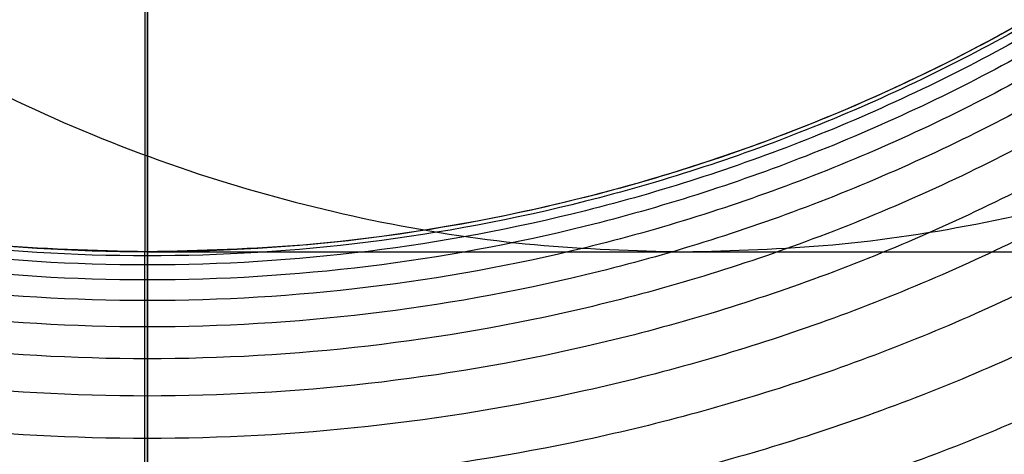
# Model space of a CAD drawing. Header units: millimetres. Extents: x -2489 to -2089, y -61 to 330.
# Tile 60 of 256: x -2478.99 to -2477.886, y 270.656 to 271.143. Entities that reach past the tile are written whole.
import ezdxf

# ---------------------------------------------------------------- set-up
doc = ezdxf.new("R2010")
doc.units = ezdxf.units.MM
doc.layers.get('0').update_dxf_attribs({"true_color": 0x000000})
doc.layers.add('Default', color=7, linetype='Continuous', true_color=0x000000)

msp = doc.modelspace()

# ---------------------------------------------------------------- linework, layer by layer
at = {"color": 164, "true_color": 0x1c1cb1}
msp.add_rational_spline([(-2478.847155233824, 20.89021109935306, 7.009725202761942), (-2478.847155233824, 9.243258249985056, 7.00972381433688), (-2478.847155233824, -2.403694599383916, 7.009722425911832), (-2478.847155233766, -2.455764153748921, 7.011043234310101), (-2478.847155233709, -2.507833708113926, 7.012364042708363), (-2478.847155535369, -2.559231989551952, 7.016278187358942), (-2478.84715583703, -2.610630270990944, 7.020192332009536), (-2478.847155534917, -2.661280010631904, 7.026639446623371), (-2478.847155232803, -2.711929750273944, 7.033086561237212), (-2478.847155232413, -2.761777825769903, 7.042001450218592), (-2478.847155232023, -2.811625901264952, 7.050916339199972), (-2478.84715553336, -2.860604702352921, 7.062236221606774), (-2478.847155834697, -2.909583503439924, 7.073556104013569), (-2478.847155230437, -2.957615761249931, 7.087210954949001), (-2478.847154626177, -3.005648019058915, 7.100865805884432), (-2478.847155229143, -3.052690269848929, 7.116802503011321), (-2478.84715583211, -3.099732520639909, 7.132739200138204), (-2478.847155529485, -3.145721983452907, 7.150890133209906), (-2478.84715522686, -3.191711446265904, 7.169041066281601), (-2478.847154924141, -3.236556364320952, 7.189338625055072), (-2478.847154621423, -3.281401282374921, 7.209636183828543), (-2478.847154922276, -3.325072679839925, 7.232017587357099), (-2478.847155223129, -3.36874407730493, 7.254398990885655), (-2478.847154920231, -3.4111550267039, 7.278801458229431), (-2478.847154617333, -3.453565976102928, 7.303203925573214), (-2478.847154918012, -3.494663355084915, 7.329562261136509), (-2478.847155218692, -3.535760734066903, 7.355920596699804), (-2478.847155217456, -3.5754721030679, 7.38417201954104), (-2478.847155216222, -3.615183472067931, 7.412423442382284), (-2478.847155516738, -3.653450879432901, 7.442505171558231), (-2478.847155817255, -3.691718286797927, 7.472586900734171), (-2478.847155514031, -3.728478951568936, 7.504433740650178), (-2478.847155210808, -3.765239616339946, 7.536280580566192), (-2478.847155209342, -3.800421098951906, 7.569824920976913), (-2478.847155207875, -3.835602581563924, 7.603369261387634), (-2478.847154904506, -3.869146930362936, 7.638555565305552), (-2478.847154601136, -3.902691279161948, 7.67374186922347), (-2478.847154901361, -3.934535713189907, 7.710495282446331), (-2478.847155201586, -3.966380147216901, 7.747248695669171), (-2478.847155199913, -3.996461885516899, 7.785518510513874), (-2478.84715519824, -4.026543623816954, 7.823788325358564), (-2478.847155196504, -4.054790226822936, 7.863502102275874), (-2478.847155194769, -4.083036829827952, 7.903215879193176), (-2478.847155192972, -4.109404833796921, 7.944308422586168), (-2478.847155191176, -4.135772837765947, 7.985400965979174), (-2478.847155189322, -4.160170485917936, 8.027814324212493), (-2478.847155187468, -4.184568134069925, 8.070227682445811), (-2478.84715518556, -4.206951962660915, 8.113891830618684), (-2478.847155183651, -4.229335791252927, 8.15755597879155), (-2478.84715518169, -4.249633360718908, 8.20241055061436), (-2478.847155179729, -4.269930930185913, 8.247265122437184), (-2478.84715517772, -4.288074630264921, 8.293244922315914), (-2478.84715517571, -4.306218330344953, 8.339224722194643), (-2478.847155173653, -4.322159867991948, 8.386269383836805), (-2478.847155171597, -4.33810140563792, 8.433314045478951), (-2478.847155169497, -4.351758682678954, 8.48135354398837), (-2478.847155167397, -4.365415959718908, 8.529393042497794), (-2478.847155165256, -4.37673102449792, 8.578367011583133), (-2478.847155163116, -4.388046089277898, 8.627340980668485), (-2478.847155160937, -4.396965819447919, 8.67718905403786), (-2478.847155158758, -4.40588554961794, 8.727037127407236), (-2478.847155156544, -4.412332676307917, 8.77768928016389), (-2478.84715515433, -4.418779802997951, 8.828341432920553), (-2478.847155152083, -4.422696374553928, 8.879734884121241), (-2478.847155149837, -4.426612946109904, 8.931128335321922), (-2478.84715514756, -4.427931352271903, 8.983202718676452), (-2478.847155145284, -4.429249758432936, 9.035277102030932), (-2478.847154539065, -4.429251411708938, 22.90396326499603), (-2478.847153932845, -4.429253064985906, 36.77264942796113), (-2478.847154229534, -4.425495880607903, 36.89030092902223), (-2478.847154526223, -4.421738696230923, 37.00795243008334), (-2478.847154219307, -4.410573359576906, 37.12428070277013), (-2478.84715391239, -4.399408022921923, 37.24060897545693), (-2478.847153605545, -4.381008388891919, 37.35530735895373), (-2478.8471532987, -4.362608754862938, 37.47000574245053), (-2478.847153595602, -4.337134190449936, 37.58277723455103), (-2478.847153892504, -4.311659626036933, 37.69554872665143), (-2478.847153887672, -4.279283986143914, 37.80608908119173), (-2478.84715388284, -4.24690834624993, 37.91662943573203), (-2478.847153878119, -4.207786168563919, 38.02463923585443), (-2478.847153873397, -4.168663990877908, 38.13264903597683), (-2478.847154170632, -4.122969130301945, 38.23782162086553), (-2478.847154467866, -4.077274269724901, 38.34299420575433), (-2478.847154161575, -4.025161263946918, 38.44503378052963), (-2478.847153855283, -3.973048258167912, 38.54707335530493), (-2478.847153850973, -3.914705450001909, 38.64567929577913), (-2478.847153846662, -3.856362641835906, 38.74428523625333), (-2478.847153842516, -3.791934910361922, 38.83914967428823), (-2478.847153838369, -3.727507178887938, 38.93401411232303), (-2478.847153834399, -3.657178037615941, 39.02484004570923), (-2478.847153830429, -3.586848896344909, 39.11566597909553), (-2478.847153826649, -3.510768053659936, 39.20215157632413), (-2478.847153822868, -3.434687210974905, 39.28863717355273), (-2478.847153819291, -3.353033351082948, 39.37047939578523), (-2478.847153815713, -3.271379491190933, 39.45232161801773), (-2478.847153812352, -3.184307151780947, 39.52921984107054), (-2478.847153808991, -3.097234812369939, 39.60611806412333), (-2478.847153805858, -3.004913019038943, 39.67777045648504), (-2478.847153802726, -2.912591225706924, 39.74942284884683), (-2478.847153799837, -2.815193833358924, 39.81552757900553), (-2478.847153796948, -2.717796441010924, 39.88163230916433), (-2478.847150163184, 134.2269080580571, 123.0124534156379), (-2478.847146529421, 271.1716125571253, 206.1432745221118), (-2478.847146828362, 271.2690099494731, 206.2093828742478), (-2478.847147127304, 271.3664073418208, 206.2754912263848), (-2478.847146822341, 271.4587243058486, 206.3471387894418), (-2478.847146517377, 271.5510412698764, 206.4187863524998), (-2478.847146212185, 271.6381184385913, 206.4956833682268), (-2478.847145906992, 271.7251956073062, 206.5725803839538), (-2478.847146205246, 271.8068446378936, 206.6544274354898), (-2478.8471465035, 271.8884936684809, 206.7362744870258), (-2478.84714649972, 271.96457934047, 206.8227576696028), (-2478.847146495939, 272.0406650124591, 206.9092408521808), (-2478.847146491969, 272.1109989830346, 207.0000655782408), (-2478.847146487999, 272.18133295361, 207.0908903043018), (-2478.847146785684, 272.2457558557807, 207.1857523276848), (-2478.847147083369, 272.3101787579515, 207.2806143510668), (-2478.847146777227, 272.3685263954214, 207.3792190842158), (-2478.847146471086, 272.4268740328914, 207.4778238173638), (-2478.847146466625, 272.4789773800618, 207.5798670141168), (-2478.847146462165, 272.5310807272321, 207.6819102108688), (-2478.847146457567, 272.576770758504, 207.7870876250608), (-2478.84714645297, 272.622460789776, 207.8922650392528), (-2478.847146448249, 272.6615877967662, 208.0002724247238), (-2478.847146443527, 272.7007148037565, 208.1082798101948), (-2478.847146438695, 272.7330952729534, 208.2188225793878), (-2478.847146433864, 272.7654757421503, 208.3293653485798), (-2478.847146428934, 272.7909454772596, 208.4421344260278), (-2478.847146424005, 272.8164152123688, 208.5549035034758), (-2478.847146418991, 272.8348148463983, 208.6696043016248), (-2478.847146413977, 272.8532144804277, 208.7843050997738), (-2478.847146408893, 272.8643798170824, 208.9006333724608), (-2478.847146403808, 272.875545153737, 209.0169616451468), (-2478.847146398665, 272.8793023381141, 209.1346131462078), (-2478.847146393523, 272.8830595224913, 209.2522646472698), (-2478.84714578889, 272.8830578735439, 223.0846366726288), (-2478.847145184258, 272.8830562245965, 236.9170086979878), (-2478.847145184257, 272.8830562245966, 245.4840198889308), (-2470.280133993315, 272.8830562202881, 245.4840198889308), (-2461.713122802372, 272.8830562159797, 245.4840198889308), (-2461.713122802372, 272.8830562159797, 236.9170086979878)], [1, 1, 1, 1, 1, 1, 1, 1, 1, 1, 1, 1, 1, 1, 1, 1, 1, 1, 1, 1, 1, 1, 1, 1, 1, 1, 1, 1, 1, 1, 1, 1, 1, 1, 1, 1, 1, 1, 1, 1, 1, 1, 1, 1, 1, 1, 1, 1, 1, 1, 1, 1, 1, 1, 1, 1, 1, 1, 1, 1, 1, 1, 1, 1, 1, 1, 1, 1, 1, 1, 1, 1, 1, 1, 1, 1, 1, 1, 1, 1, 1, 1, 1, 1, 1, 1, 1, 1, 1, 1, 1, 1, 1, 1, 1, 1, 1, 1, 1, 1, 1, 1, 1, 1, 1, 1, 1, 1, 1, 1, 1, 1, 1, 1, 1, 1, 1, 1, 1, 1, 1, 1, 1, 1, 1, 1, 1, 1, 1, 1, 1, 1, 1, 1, 1, 1, 1, 0.707106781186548, 1, 0.707106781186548, 1], degree=2, knots=[0, 0, 0, 1, 1, 2, 2, 3, 3, 4, 4, 5, 5, 6, 6, 7, 7, 8, 8, 9, 9, 10, 10, 11, 11, 12, 12, 13, 13, 14, 14, 15, 15, 16, 16, 17, 17, 18, 18, 19, 19, 20, 20, 21, 21, 22, 22, 23, 23, 24, 24, 25, 25, 26, 26, 27, 27, 28, 28, 29, 29, 30, 30, 31, 31, 32, 32, 33, 33, 34, 34, 35, 35, 36, 36, 37, 37, 38, 38, 39, 39, 40, 40, 41, 41, 42, 42, 43, 43, 44, 44, 45, 45, 46, 46, 47, 47, 48, 48, 49, 49, 50, 50, 51, 51, 52, 52, 53, 53, 54, 54, 55, 55, 56, 56, 57, 57, 58, 58, 59, 59, 60, 60, 61, 61, 62, 62, 63, 63, 64, 64, 65, 65, 66, 66, 67, 67, 68, 68, 81.4570297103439, 81.4570297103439, 94.9140594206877, 94.9140594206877, 94.9140594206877], dxfattribs=at)
at = {"layer": 'Default'}
for points, weights, knots in [([(-2478.847144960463, 270.8830562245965, 236.9170084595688), (-2480.847144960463, 270.8830560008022, 236.9170085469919), (-2480.847145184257, 272.883056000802, 236.9170087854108), (-2480.847145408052, 274.8830560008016, 236.9170090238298), (-2478.847145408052, 274.8830562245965, 236.9170089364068)], [1, 0.7071067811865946, 1, 0.7071067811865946, 1], [0, 0, 0, 3.999999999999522, 3.999999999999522, 7.999999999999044, 7.999999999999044, 7.999999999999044]), ([(-2478.245923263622, 274.8830562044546, 240.0706122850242), (-2480.105242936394, 274.8827745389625, 240.8067047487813), (-2480.105242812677, 272.8830560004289, 240.8067044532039), (-2480.105242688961, 270.8833375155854, 240.8067041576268), (-2478.245923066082, 270.8830562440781, 240.0706117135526)], [0.9999417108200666, 0.7071359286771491, 0.9999999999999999, 0.7071359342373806, 0.999941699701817], [6.283497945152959, 6.283497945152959, 6.283497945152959, 9.42477796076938, 9.42477796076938, 12.56605791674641, 12.56605791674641, 12.56605791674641]), ([(-2478.847145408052, 274.8830562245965, 236.9170089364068), (-2476.847145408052, 274.8830564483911, 236.9170088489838), (-2476.847145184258, 272.8830564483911, 236.9170086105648), (-2476.847144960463, 270.8830564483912, 236.9170083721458), (-2478.847144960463, 270.8830562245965, 236.9170084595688)], [1, 0.7071067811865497, 1, 0.7071067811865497, 1], [0, 0, 0, 4.000000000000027, 4.000000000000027, 8.000000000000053, 8.000000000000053, 8.000000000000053]), ([(-2478.245923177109, 270.8830562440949, 240.070611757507), (-2476.386079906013, 270.8827747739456, 239.3343120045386), (-2476.386080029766, 272.8830564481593, 239.3343123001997), (-2476.386080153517, 274.8833380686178, 239.3343125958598), (-2478.245923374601, 274.8830562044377, 240.0706123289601)], [1.000058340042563, 0.707077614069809, 1, 0.7070776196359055, 1.000058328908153], [-0.0003128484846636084, -0.0003128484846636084, -0.0003128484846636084, 3.14159265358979, 3.14159265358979, 6.283498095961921, 6.283498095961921, 6.283498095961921])]:
    msp.add_rational_spline(points, weights, degree=2, knots=knots, dxfattribs=at)
for points, knots in [([(-2478.847146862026, 272.2528236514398, 204.4599568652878), (-2478.847146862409, 272.2383622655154, 204.4511782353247), (-2478.847146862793, 272.2239008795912, 204.4423996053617), (-2478.847146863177, 272.2094394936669, 204.4336209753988), (-2478.847149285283, 180.9281580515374, 149.0222934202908), (-2478.84715170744, 89.64494860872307, 93.60979549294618), (-2478.847154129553, -1.636607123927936, 38.19830143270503)], [0, 0, 0, 0, 0.05075198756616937, 0.05075198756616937, 0.05075198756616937, 320.4034306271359, 320.4034306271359, 320.4034306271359, 320.4034306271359]), ([(-2478.847146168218, 270.8830595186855, 209.2841912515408), (-2479.012510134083, 270.883004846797, 209.2841921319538), (-2479.26458919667, 270.9145177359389, 209.2836890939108), (-2479.589916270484, 271.0198496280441, 209.2820076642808), (-2479.831110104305, 271.1348724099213, 209.2801715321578), (-2480.058744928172, 271.2839805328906, 209.2777912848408), (-2480.265820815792, 271.4643904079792, 209.2749113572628), (-2480.446229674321, 271.6714666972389, 209.2716057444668), (-2480.595336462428, 271.8991011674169, 209.2679719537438), (-2480.710357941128, 272.1402939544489, 209.2641217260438), (-2480.815689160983, 272.4656210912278, 209.2589284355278), (-2480.847200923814, 272.7176966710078, 209.2549044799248), (-2480.847146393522, 272.8830592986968, 209.2522647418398)], [0, 0, 0, 0, 0.497576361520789, 0.758560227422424, 1.026668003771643, 1.299743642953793, 1.575374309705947, 1.851009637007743, 2.124098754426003, 2.392227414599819, 2.653237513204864, 3.150873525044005, 3.150873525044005, 3.150873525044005, 3.150873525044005]), ([(-2476.847146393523, 272.883059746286, 209.2522645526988), (-2476.847091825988, 272.7176971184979, 209.2549042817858), (-2476.878603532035, 272.4656215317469, 209.2589282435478), (-2476.983934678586, 272.1402943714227, 209.2641215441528), (-2477.098956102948, 271.8991015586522, 209.2679717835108), (-2477.24806283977, 271.6714670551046, 209.2716055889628), (-2477.428471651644, 271.4643907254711, 209.2749112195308), (-2477.635547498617, 271.2839808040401, 209.2777911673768), (-2477.863182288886, 271.1348726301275, 209.2801714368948), (-2478.104376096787, 271.0198497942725, 209.2820075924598), (-2478.429703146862, 270.9145178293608, 209.2836890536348), (-2478.681782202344, 270.8830048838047, 209.2841921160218), (-2478.847146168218, 270.8830595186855, 209.2841912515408)], [0, 0, 0, 0, 0.4976360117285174, 0.7586461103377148, 1.026774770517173, 1.29986388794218, 1.575499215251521, 1.851129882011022, 2.124205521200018, 2.39231329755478, 2.653297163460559, 3.150873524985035, 3.150873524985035, 3.150873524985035, 3.150873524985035]), ([(-2478.847146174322, 270.87860016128, 209.1445520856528), (-2479.012512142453, 270.8785454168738, 209.1445555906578), (-2479.264596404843, 270.9100119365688, 209.1425451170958), (-2479.589923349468, 271.0151840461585, 209.1358253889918), (-2479.831118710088, 271.1300331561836, 209.1284873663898), (-2480.058754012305, 271.2789155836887, 209.1189748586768), (-2480.265829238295, 271.4590514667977, 209.1074654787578), (-2480.446236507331, 271.665812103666, 209.0942549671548), (-2480.595341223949, 271.8930983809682, 209.0797330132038), (-2480.710360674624, 272.1339212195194, 209.0643461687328), (-2480.815690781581, 272.4587515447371, 209.0435918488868), (-2480.847200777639, 272.710436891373, 209.0275109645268), (-2480.847146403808, 272.8755449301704, 209.0169617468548)], [0, 0, 0, 0, 0.4975819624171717, 0.7585763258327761, 1.026703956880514, 1.299811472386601, 1.575487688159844, 1.851182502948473, 2.124343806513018, 2.392554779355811, 2.653653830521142, 3.151473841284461, 3.151473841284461, 3.151473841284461, 3.151473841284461]), ([(-2476.847146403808, 272.8755453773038, 209.0169615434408), (-2476.847091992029, 272.7104373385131, 209.0275107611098), (-2476.878601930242, 272.4587519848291, 209.0435916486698), (-2476.983931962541, 272.1339216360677, 209.0643459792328), (-2477.098951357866, 271.8930987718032, 209.0797328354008), (-2477.248056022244, 271.6658124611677, 209.0942548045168), (-2477.428463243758, 271.459051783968, 209.1074653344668), (-2477.635538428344, 271.2789158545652, 209.1189747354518), (-2477.863173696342, 271.1300333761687, 209.1284872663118), (-2478.104369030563, 271.0151842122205, 209.1358253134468), (-2478.429695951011, 270.9100120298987, 209.1425450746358), (-2478.681780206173, 270.8785454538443, 209.1445555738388), (-2478.847146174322, 270.87860016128, 209.1445520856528)], [0, 0, 0, 0, 0.4978200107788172, 0.7589190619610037, 1.027130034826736, 1.300291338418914, 1.57598615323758, 1.85166236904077, 2.124769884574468, 2.39289751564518, 2.653891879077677, 3.151473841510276, 3.151473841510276, 3.151473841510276, 3.151473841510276]), ([(-2478.847146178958, 270.868420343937, 209.0384916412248), (-2479.012512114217, 270.8683659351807, 209.0384986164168), (-2479.264596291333, 270.899640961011, 209.0344933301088), (-2479.589923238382, 271.0041731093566, 209.0211062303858), (-2479.831118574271, 271.1183233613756, 209.0064873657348), (-2480.058753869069, 271.2662998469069, 208.9875364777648), (-2480.265829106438, 271.4453396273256, 208.9646074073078), (-2480.446236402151, 271.650842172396, 208.9382893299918), (-2480.595341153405, 271.8767454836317, 208.9093585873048), (-2480.710360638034, 272.1161030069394, 208.8787048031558), (-2480.815690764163, 272.4389568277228, 208.8373579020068), (-2480.847200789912, 272.6891108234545, 208.8053214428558), (-2480.847146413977, 272.8532142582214, 208.7843052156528)], [0, 0, 0, 0, 0.4975818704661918, 0.7585760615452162, 1.026703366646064, 1.299810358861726, 1.575485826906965, 1.851179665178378, 2.124339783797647, 2.392549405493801, 2.653646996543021, 3.151463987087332, 3.151463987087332, 3.151463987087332, 3.151463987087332]), ([(-2476.847146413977, 272.8532147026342, 208.7843049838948), (-2476.84709199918, 272.6891112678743, 208.8053212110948), (-2476.878601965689, 272.4389572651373, 208.8373576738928), (-2476.98393201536, 272.1161034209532, 208.8787045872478), (-2477.098951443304, 271.8767458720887, 208.9093583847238), (-2477.24805614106, 271.6508425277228, 208.9382891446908), (-2477.428463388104, 271.4453399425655, 208.9646072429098), (-2477.635538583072, 271.2663001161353, 208.9875363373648), (-2477.863173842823, 271.1183235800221, 209.0064872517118), (-2478.104369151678, 271.0041732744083, 209.0211061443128), (-2478.429696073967, 270.8996410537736, 209.0344932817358), (-2478.681780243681, 270.868365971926, 209.0384985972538), (-2478.847146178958, 270.868420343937, 209.0384916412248)], [0, 0, 0, 0, 0.4978169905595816, 0.7589145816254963, 1.02712420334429, 1.300284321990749, 1.575978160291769, 1.851653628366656, 2.124760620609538, 2.392887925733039, 2.653882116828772, 3.151463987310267, 3.151463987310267, 3.151463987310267, 3.151463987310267]), ([(-2478.847146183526, 270.8516548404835, 208.9339777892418), (-2479.012512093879, 270.8516009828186, 208.9339881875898), (-2479.264596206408, 270.8825603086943, 208.9280150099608), (-2479.589923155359, 270.9860373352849, 208.9080505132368), (-2479.831118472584, 271.0990353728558, 208.8862490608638), (-2480.058753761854, 271.2455182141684, 208.8579871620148), (-2480.265829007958, 271.4227508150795, 208.8237925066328), (-2480.446236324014, 271.6261790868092, 208.7845437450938), (-2480.595341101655, 271.8498022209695, 208.7413986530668), (-2480.710360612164, 272.0867437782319, 208.6956839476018), (-2480.815690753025, 272.4063388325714, 208.6340223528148), (-2480.847200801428, 272.6539679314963, 208.5862456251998), (-2480.847146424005, 272.8164149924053, 208.5549036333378)], [0, 0, 0, 0, 0.4975818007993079, 0.7585758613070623, 1.026702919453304, 1.299809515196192, 1.575484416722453, 1.851177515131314, 2.124336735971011, 2.392545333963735, 2.653641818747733, 3.151456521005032, 3.151456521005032, 3.151456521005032, 3.151456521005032]), ([(-2476.847146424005, 272.8164154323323, 208.5549033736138), (-2476.847092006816, 272.6539683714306, 208.5862453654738), (-2476.878601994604, 272.4063392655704, 208.6340220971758), (-2476.983932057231, 272.0867441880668, 208.6956837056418), (-2477.098951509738, 271.8498026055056, 208.7413984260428), (-2477.248056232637, 271.6261794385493, 208.7845435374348), (-2477.428463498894, 271.4227511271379, 208.8237923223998), (-2477.635538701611, 271.2455184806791, 208.8579870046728), (-2477.863173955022, 271.0990355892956, 208.8862489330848), (-2478.104369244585, 270.9860374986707, 208.9080504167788), (-2478.429696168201, 270.8825604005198, 208.9280149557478), (-2478.681780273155, 270.8516010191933, 208.9339881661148), (-2478.847146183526, 270.8516548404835, 208.9339777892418)], [0, 0, 0, 0, 0.4978147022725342, 0.7589111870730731, 1.027119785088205, 1.3002790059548, 1.575972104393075, 1.85164700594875, 2.124753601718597, 2.392880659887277, 2.653874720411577, 3.151456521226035, 3.151456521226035, 3.151456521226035, 3.151456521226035]), ([(-2478.847146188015, 270.8284595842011, 208.8312791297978), (-2479.012512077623, 270.8284064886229, 208.8312928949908), (-2479.264596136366, 270.8589286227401, 208.8233841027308), (-2479.589923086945, 270.9609444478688, 208.7969500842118), (-2479.831118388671, 271.0723468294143, 208.7680838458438), (-2480.058753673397, 271.216761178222, 208.7306636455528), (-2480.265828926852, 271.3914910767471, 208.6853881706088), (-2480.446236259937, 271.5920467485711, 208.6334207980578), (-2480.595341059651, 271.8125121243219, 208.5762944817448), (-2480.710360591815, 272.0461078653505, 208.5157658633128), (-2480.815690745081, 272.3611899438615, 208.4341227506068), (-2480.84720081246, 272.6053223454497, 208.3708639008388), (-2480.847146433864, 272.7654755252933, 208.3293654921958)], [0, 0, 0, 0, 0.4975817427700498, 0.7585756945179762, 1.026702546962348, 1.29980881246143, 1.57548324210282, 1.851175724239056, 2.124334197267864, 2.392541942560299, 2.653637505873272, 3.151450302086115, 3.151450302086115, 3.151450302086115, 3.151450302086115]), ([(-2476.847146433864, 272.7654759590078, 208.3293652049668), (-2476.847092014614, 272.6053227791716, 208.3708636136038), (-2476.878602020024, 272.3611903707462, 208.4341224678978), (-2476.983932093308, 272.0461082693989, 208.5157655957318), (-2477.098951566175, 271.8125125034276, 208.5762942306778), (-2477.248056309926, 271.5920470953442, 208.6334205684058), (-2477.4284635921, 271.3914913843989, 208.6853879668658), (-2477.635538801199, 271.216761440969, 208.7306634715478), (-2477.863174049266, 271.072347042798, 208.7680837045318), (-2478.104369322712, 270.9609446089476, 208.7969499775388), (-2478.42969624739, 270.8589287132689, 208.8233840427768), (-2478.681780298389, 270.8284065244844, 208.8312928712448), (-2478.847146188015, 270.8284595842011, 208.8312791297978)], [0, 0, 0, 0, 0.4978127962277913, 0.7589083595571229, 1.027116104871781, 1.30027457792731, 1.575967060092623, 1.851641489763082, 2.124747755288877, 2.392874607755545, 2.65386855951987, 3.151450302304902, 3.151450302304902, 3.151450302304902, 3.151450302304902]), ([(-2478.847146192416, 270.7989689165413, 208.7306017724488), (-2479.012512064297, 270.7989167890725, 208.7306188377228), (-2479.264596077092, 270.8288831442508, 208.7208127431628), (-2479.589923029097, 270.929041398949, 208.6880372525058), (-2479.831118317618, 271.0384152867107, 208.6522460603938), (-2480.058753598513, 271.1802000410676, 208.6058488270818), (-2480.265828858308, 271.3517483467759, 208.5497118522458), (-2480.446236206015, 271.5486521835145, 208.4852776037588), (-2480.595341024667, 271.7651032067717, 208.4144467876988), (-2480.710360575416, 271.9944455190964, 208.3393974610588), (-2480.815690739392, 272.303790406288, 208.2381683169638), (-2480.847200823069, 272.5434775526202, 208.1597337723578), (-2480.847146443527, 272.7007145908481, 208.1082799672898)], [0, 0, 0, 0, 0.4975816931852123, 0.7585755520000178, 1.026702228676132, 1.299808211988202, 1.57548223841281, 1.851174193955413, 2.124332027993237, 2.392539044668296, 2.653633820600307, 3.151444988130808, 3.151444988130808, 3.151444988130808, 3.151444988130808]), ([(-2476.847146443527, 272.7007150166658, 208.1082796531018), (-2476.847092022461, 272.543477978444, 208.1597334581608), (-2476.878602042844, 272.3037908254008, 208.2381680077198), (-2476.983932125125, 271.9944459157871, 208.3393971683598), (-2477.098951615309, 271.7651035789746, 208.4144465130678), (-2477.248056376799, 271.5486525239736, 208.4852773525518), (-2477.428463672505, 271.3517486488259, 208.5497116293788), (-2477.635538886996, 271.1802002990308, 208.6058486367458), (-2477.863174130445, 271.0384154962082, 208.6522459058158), (-2478.104369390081, 270.9290415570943, 208.6880371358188), (-2478.429696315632, 270.8288832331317, 208.7208126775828), (-2478.681780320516, 270.7989168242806, 208.7306188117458), (-2478.847146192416, 270.7989689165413, 208.7306017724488)], [0, 0, 0, 0, 0.4978111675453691, 0.7589059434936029, 1.02711296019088, 1.300270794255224, 1.575962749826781, 1.851636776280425, 2.124742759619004, 2.392869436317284, 2.653863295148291, 3.151444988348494, 3.151444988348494, 3.151444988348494, 3.151444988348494]), ([(-2478.847146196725, 270.7632569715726, 208.6320214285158), (-2479.012512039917, 270.763206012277, 208.6320417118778), (-2479.264595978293, 270.7925019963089, 208.6203851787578), (-2479.589922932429, 270.8904196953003, 208.5814248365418), (-2479.831118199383, 270.9973468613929, 208.5388797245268), (-2480.058753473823, 271.1359598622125, 208.4837271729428), (-2480.265828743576, 271.3036706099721, 208.4169969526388), (-2480.446236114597, 271.4961696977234, 208.3404037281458), (-2480.595340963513, 271.7077787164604, 208.2562068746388), (-2480.710360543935, 271.9319906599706, 208.1669954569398), (-2480.815690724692, 272.2344154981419, 208.0466640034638), (-2480.847200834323, 272.4687409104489, 207.9534285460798), (-2480.84714645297, 272.6224605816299, 207.8922652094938)], [0, 0, 0, 0, 0.4975816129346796, 0.7585753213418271, 1.026701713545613, 1.299807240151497, 1.575480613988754, 1.851171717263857, 2.124328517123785, 2.392534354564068, 2.653627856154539, 3.151436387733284, 3.151436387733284, 3.151436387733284, 3.151436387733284]), ([(-2476.84714645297, 272.6224609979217, 207.8922648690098), (-2476.847092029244, 272.4687413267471, 207.9534282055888), (-2476.878602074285, 272.2344159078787, 208.0466636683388), (-2476.983932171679, 271.9319910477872, 208.1669951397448), (-2477.098951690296, 271.7077790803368, 208.2562065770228), (-2477.248056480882, 271.4961700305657, 208.3404034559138), (-2477.428463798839, 271.3036709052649, 208.4169967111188), (-2477.635539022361, 271.1359601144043, 208.4837269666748), (-2477.863174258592, 270.9973470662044, 208.5388795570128), (-2478.104369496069, 270.8904198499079, 208.5814247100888), (-2478.42969642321, 270.7925020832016, 208.6203851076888), (-2478.681780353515, 270.7632060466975, 208.6320416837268), (-2478.847146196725, 270.7632569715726, 208.6320214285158)], [0, 0, 0, 0, 0.4978085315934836, 0.7589020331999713, 1.027107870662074, 1.300264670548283, 1.575955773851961, 1.851629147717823, 2.124734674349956, 2.392861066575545, 2.653854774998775, 3.151436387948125, 3.151436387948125, 3.151436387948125, 3.151436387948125]), ([(-2478.847146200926, 270.721512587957, 208.5359268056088), (-2479.012512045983, 270.7214629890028, 208.5359502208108), (-2479.264595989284, 270.7499768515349, 208.5224932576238), (-2479.589922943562, 270.8452804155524, 208.4775152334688), (-2479.831118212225, 270.9493529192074, 208.4283987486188), (-2480.058753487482, 271.0842653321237, 208.3647275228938), (-2480.265828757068, 271.2474986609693, 208.2876903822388), (-2480.446236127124, 271.4348585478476, 208.1992668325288), (-2480.595340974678, 271.6408181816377, 208.1020652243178), (-2480.710360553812, 271.859044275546, 207.9990745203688), (-2480.815690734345, 272.1533951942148, 207.8601570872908), (-2480.847200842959, 272.3814647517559, 207.7525208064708), (-2480.847146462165, 272.5310805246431, 207.6819103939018)], [0, 0, 0, 0, 0.4975816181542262, 0.7585753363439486, 1.026701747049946, 1.299807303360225, 1.575480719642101, 1.851171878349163, 2.124328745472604, 2.392534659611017, 2.653628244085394, 3.151436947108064, 3.151436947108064, 3.151436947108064, 3.151436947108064]), ([(-2476.847146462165, 272.5310809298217, 207.6819100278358), (-2476.847092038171, 272.3814651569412, 207.7525204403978), (-2476.878602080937, 272.1533955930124, 207.8601567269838), (-2476.983932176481, 271.8590446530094, 207.9990741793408), (-2477.098951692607, 271.6408185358, 208.1020649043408), (-2477.248056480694, 271.434858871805, 208.1992665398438), (-2477.428463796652, 271.2474989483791, 208.2876901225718), (-2477.635539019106, 271.0842655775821, 208.3647273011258), (-2477.863174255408, 270.9493531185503, 208.4283985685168), (-2478.104369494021, 270.845280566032, 208.4775150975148), (-2478.429696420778, 270.7499769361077, 208.5224931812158), (-2478.681780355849, 270.7214630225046, 208.5359501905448), (-2478.847146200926, 270.721512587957, 208.5359268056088)], [0, 0, 0, 0, 0.4978087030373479, 0.7589022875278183, 1.027108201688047, 1.300265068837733, 1.575956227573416, 1.851629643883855, 2.124735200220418, 2.39286161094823, 2.653855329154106, 3.151436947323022, 3.151436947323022, 3.151436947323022, 3.151436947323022]), ([(-2478.847146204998, 270.6739429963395, 208.4427628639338), (-2479.012512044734, 270.673895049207, 208.4427895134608), (-2479.264595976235, 270.7015166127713, 208.4275850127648), (-2479.589922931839, 270.7938374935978, 208.3767654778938), (-2479.831118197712, 270.8946528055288, 208.3212698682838), (-2480.058753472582, 271.0253427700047, 208.2493290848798), (-2480.265828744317, 271.1834672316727, 208.1622863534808), (-2480.44623611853, 271.3649631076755, 208.0623782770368), (-2480.595340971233, 271.5644765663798, 207.9525519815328), (-2480.710360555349, 271.775872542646, 207.8361846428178), (-2480.815690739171, 272.0610107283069, 207.6792242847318), (-2480.847200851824, 272.2819420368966, 207.5576078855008), (-2480.847146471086, 272.4268750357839, 207.4778263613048)], [0, 0, 0, 0, 0.4975816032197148, 0.7585752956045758, 1.026701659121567, 1.299807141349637, 1.575480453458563, 1.851171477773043, 2.124328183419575, 2.392533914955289, 2.653627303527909, 3.151435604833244, 3.151435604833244, 3.151435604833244, 3.151435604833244]), ([(-2476.847146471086, 272.4268730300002, 207.4778212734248), (-2476.84709204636, 272.2819400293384, 207.5576027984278), (-2476.878602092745, 272.0610087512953, 207.6792192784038), (-2476.983932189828, 271.7758706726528, 207.8361799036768), (-2477.098951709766, 271.5644748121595, 207.9525475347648), (-2477.248056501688, 271.3649615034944, 208.0623742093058), (-2477.428463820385, 271.1834658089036, 208.1622827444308), (-2477.635539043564, 271.0253415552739, 208.2493260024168), (-2477.863174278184, 270.8946518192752, 208.3212673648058), (-2478.104369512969, 270.7938367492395, 208.3767635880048), (-2478.429696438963, 270.7015161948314, 208.4275839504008), (-2478.681780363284, 270.6738948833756, 208.4427890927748), (-2478.847146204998, 270.6739429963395, 208.4427628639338)], [0, 0, 0, 0, 0.4978083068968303, 0.7589017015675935, 1.027107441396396, 1.300264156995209, 1.575955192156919, 1.851628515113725, 2.124734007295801, 2.392860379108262, 2.653854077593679, 3.151435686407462, 3.151435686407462, 3.151435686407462, 3.151435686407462]), ([(-2478.847146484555, 270.6206621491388, 208.3527207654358), (-2479.012512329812, 270.6206158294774, 208.3527501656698), (-2479.264596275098, 270.6472379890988, 208.3358567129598), (-2479.589923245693, 270.7362188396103, 208.2793926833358), (-2479.831118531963, 270.8333868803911, 208.2177333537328), (-2480.0587538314, 270.9593488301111, 208.1378024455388), (-2480.265829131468, 271.1117528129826, 208.0410923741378), (-2480.446236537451, 271.2866827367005, 207.9300881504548), (-2480.595341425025, 271.4789784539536, 207.8080642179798), (-2480.710361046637, 271.6827268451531, 207.6787728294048), (-2480.815691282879, 271.9575497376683, 207.5043801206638), (-2480.847201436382, 272.1704885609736, 207.3692568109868), (-2480.847147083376, 272.3101784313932, 207.2806146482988)], [0, 0, 0, 0, 0.4975816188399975, 0.7585753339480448, 1.026701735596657, 1.299807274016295, 1.575480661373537, 1.85117177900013, 2.124328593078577, 2.39253444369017, 2.653627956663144, 3.151436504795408, 3.151436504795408, 3.151436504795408, 3.151436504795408]), ([(-2476.847147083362, 272.310179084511, 207.2806140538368), (-2476.847092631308, 272.1704892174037, 207.3692562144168), (-2476.878602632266, 271.9575503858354, 207.5043795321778), (-2476.983932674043, 271.6827274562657, 207.6787722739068), (-2477.098952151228, 271.4789790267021, 207.8080636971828), (-2477.248056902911, 271.2866832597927, 207.9300876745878), (-2477.428464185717, 271.1117532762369, 208.0410919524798), (-2477.635539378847, 270.9593492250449, 208.1378020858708), (-2477.863174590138, 270.8333872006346, 208.2177330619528), (-2478.104369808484, 270.7362190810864, 208.2793924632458), (-2478.429696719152, 270.6472381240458, 208.3358565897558), (-2478.681780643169, 270.6206158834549, 208.3527501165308), (-2478.847146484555, 270.6206621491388, 208.3527207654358)], [0, 0, 0, 0, 0.4978085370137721, 0.7589020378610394, 1.027107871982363, 1.300264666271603, 1.575955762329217, 1.851629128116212, 2.124734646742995, 2.392861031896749, 2.653854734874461, 3.15143634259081, 3.15143634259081, 3.15143634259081, 3.15143634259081]), ([(-2478.847146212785, 270.5618476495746, 208.2661170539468), (-2479.012512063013, 270.5618031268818, 208.2661491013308), (-2479.264596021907, 270.5873216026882, 208.2476304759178), (-2479.589922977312, 270.6726139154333, 208.1857351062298), (-2479.831118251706, 270.7657541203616, 208.1181448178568), (-2480.058753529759, 270.886494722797, 208.0305255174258), (-2480.265828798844, 271.0325813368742, 207.9245131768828), (-2480.446236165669, 271.2002601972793, 207.8028318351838), (-2480.595341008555, 271.3845850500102, 207.6690708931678), (-2480.710360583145, 271.5798878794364, 207.5273435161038), (-2480.815690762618, 271.8433191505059, 207.3361767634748), (-2480.847200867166, 272.047431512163, 207.1880566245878), (-2480.847146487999, 272.1813311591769, 207.0908884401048)], [0, 0, 0, 0, 0.497581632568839, 0.7585753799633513, 1.02670184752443, 1.299807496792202, 1.575481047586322, 1.851172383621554, 2.124329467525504, 2.392535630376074, 2.653629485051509, 3.151438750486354, 3.151438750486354, 3.151438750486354, 3.151438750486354]), ([(-2476.847146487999, 272.181334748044, 207.0908921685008), (-2476.847092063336, 272.0474350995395, 207.1880603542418), (-2476.878602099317, 271.8433226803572, 207.3361804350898), (-2476.983932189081, 271.5798912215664, 207.5273469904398), (-2477.098951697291, 271.3845881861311, 207.6690741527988), (-2477.248056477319, 271.2002630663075, 207.8028348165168), (-2477.428463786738, 271.0325838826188, 207.9245158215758), (-2477.635539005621, 270.8864968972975, 208.0305277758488), (-2477.863174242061, 270.7657558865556, 208.1181466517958), (-2478.104369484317, 270.6726152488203, 208.1857364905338), (-2478.429696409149, 270.5873223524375, 208.2476312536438), (-2478.681780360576, 270.5618034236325, 208.2661494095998), (-2478.847146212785, 270.5618476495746, 208.2661170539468)], [0, 0, 0, 0, 0.4978092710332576, 0.7589031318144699, 1.027109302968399, 1.300266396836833, 1.575957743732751, 1.851631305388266, 2.124736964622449, 2.392863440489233, 2.653857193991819, 3.151438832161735, 3.151438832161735, 3.151438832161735, 3.151438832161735]), ([(-2478.847146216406, 270.4977088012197, 208.1832923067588), (-2479.012512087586, 270.4976665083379, 208.1833272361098), (-2479.264596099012, 270.521979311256, 208.1632516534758), (-2479.58992305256, 270.603241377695, 208.0961518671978), (-2479.831118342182, 270.6919804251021, 208.0228781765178), (-2480.058753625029, 270.8070155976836, 207.9278912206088), (-2480.26582888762, 270.9461990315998, 207.8129645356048), (-2480.446236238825, 271.105954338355, 207.6810512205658), (-2480.595341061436, 271.2815689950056, 207.5360425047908), (-2480.710360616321, 271.4676428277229, 207.3823974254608), (-2480.815690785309, 271.7186256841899, 207.1751555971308), (-2480.847200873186, 271.9130926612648, 207.0145801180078), (-2480.847146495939, 272.0406648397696, 206.9092410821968)], [0, 0, 0, 0, 0.4975816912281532, 0.7585755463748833, 1.026702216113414, 1.299808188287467, 1.575482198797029, 1.851174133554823, 2.124331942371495, 2.392538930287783, 2.653633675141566, 3.151444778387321, 3.151444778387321, 3.151444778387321, 3.151444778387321]), ([(-2476.847146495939, 272.0406651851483, 206.9092406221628), (-2476.847092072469, 271.9130930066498, 207.0145796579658), (-2476.878602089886, 271.7186260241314, 207.1751551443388), (-2476.983932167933, 271.4676431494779, 207.3823969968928), (-2477.098951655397, 271.2815692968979, 207.5360421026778), (-2477.248056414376, 271.1059546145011, 207.6810508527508), (-2477.428463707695, 270.946199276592, 207.8129642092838), (-2477.635538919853, 270.8070158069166, 207.9278909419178), (-2477.863174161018, 270.6919805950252, 208.0228779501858), (-2478.104369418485, 270.603241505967, 208.0961516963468), (-2478.429696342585, 270.5219793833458, 208.1632515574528), (-2478.681780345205, 270.4976665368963, 208.1833271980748), (-2478.847146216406, 270.4977088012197, 208.1832923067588)], [0, 0, 0, 0, 0.4978111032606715, 0.7589058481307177, 1.02711283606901, 1.3002706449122, 1.575962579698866, 1.85163659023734, 2.124742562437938, 2.392869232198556, 2.653863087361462, 3.151444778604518, 3.151444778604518, 3.151444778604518, 3.151444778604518]), ([(-2478.847146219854, 270.4283006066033, 208.1043991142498), (-2479.01251209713, 270.4282604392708, 208.1044364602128), (-2479.264596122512, 270.4512689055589, 208.0828782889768), (-2479.589923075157, 270.5281718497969, 208.0108236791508), (-2479.831118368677, 270.6121507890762, 207.9321393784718), (-2480.058753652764, 270.7210153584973, 207.8301385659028), (-2480.265828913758, 270.8527329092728, 207.7067257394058), (-2480.446236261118, 271.0039188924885, 207.5650720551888), (-2480.595341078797, 271.1701135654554, 207.4093560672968), (-2480.710360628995, 271.3462064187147, 207.2443660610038), (-2480.81569079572, 271.5837266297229, 207.0218218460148), (-2480.847200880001, 271.7677624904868, 206.8493898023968), (-2480.8471465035, 271.8884917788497, 206.7362727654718)], [0, 0, 0, 0, 0.4975817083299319, 0.7585755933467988, 1.026702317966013, 1.299808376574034, 1.575482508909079, 1.851174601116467, 2.124332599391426, 2.392539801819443, 2.653634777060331, 3.1514463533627, 3.1514463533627, 3.1514463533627, 3.1514463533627]), ([(-2476.8471465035, 271.8884955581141, 206.7362762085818), (-2476.847092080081, 271.7677662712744, 206.8493932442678), (-2476.878602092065, 271.5837303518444, 207.0218252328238), (-2476.983932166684, 271.346209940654, 207.2443692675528), (-2477.09895164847, 271.1701168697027, 207.4093590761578), (-2477.24805640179, 271.0039219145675, 207.5650748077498), (-2477.428463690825, 270.8527355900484, 207.7067281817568), (-2477.635538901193, 270.7210176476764, 207.8301406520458), (-2477.863174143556, 270.612152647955, 207.9321410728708), (-2478.104369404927, 270.5281732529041, 208.0108249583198), (-2478.429696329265, 270.4512696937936, 208.0828790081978), (-2478.681780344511, 270.4282607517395, 208.1044367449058), (-2478.847146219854, 270.4283006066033, 208.1043991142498)], [0, 0, 0, 0, 0.4978115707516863, 0.7589065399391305, 1.027113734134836, 1.300271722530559, 1.57596380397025, 1.851637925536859, 2.12474397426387, 2.392870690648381, 2.653864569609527, 3.151446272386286, 3.151446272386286, 3.151446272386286, 3.151446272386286]), ([(-2478.847145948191, 270.3539310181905, 208.0298491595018), (-2479.012511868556, 270.3538934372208, 208.0298891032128), (-2479.264596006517, 270.3755008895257, 208.0069264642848), (-2479.589922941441, 270.4477205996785, 207.9301772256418), (-2479.831118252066, 270.526585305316, 207.8463662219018), (-2480.058753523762, 270.6288200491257, 207.7377194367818), (-2480.265828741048, 270.7525159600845, 207.6062654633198), (-2480.446236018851, 270.894494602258, 207.4553820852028), (-2480.595340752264, 271.0505678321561, 207.2895201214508), (-2480.710360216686, 271.2159363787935, 207.1137798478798), (-2480.81569030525, 271.4389912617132, 206.8767352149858), (-2480.847200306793, 271.6118189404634, 206.6930679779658), (-2480.847145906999, 271.7251955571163, 206.5725805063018)], [0, 0, 0, 0, 0.4975818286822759, 0.7585759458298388, 1.026703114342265, 1.29980989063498, 1.575485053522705, 1.851178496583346, 2.124338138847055, 2.392547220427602, 2.65364423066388, 3.151460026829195, 3.151460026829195, 3.151460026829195, 3.151460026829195]), ([(-2476.847145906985, 271.7251956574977, 206.5725802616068), (-2476.847091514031, 271.6118190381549, 206.6930677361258), (-2476.878601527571, 271.4389913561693, 206.8767349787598), (-2476.98393162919, 271.2159364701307, 207.1137796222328), (-2477.098951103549, 271.0505679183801, 207.2895199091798), (-2477.248055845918, 270.8944946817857, 207.4553818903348), (-2477.428463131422, 270.7525160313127, 207.6062652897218), (-2477.635538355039, 270.6288201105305, 207.7377192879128), (-2477.863173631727, 270.5265853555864, 207.8463661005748), (-2478.104368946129, 270.4477206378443, 207.9301771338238), (-2478.429695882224, 270.3755009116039, 208.0069264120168), (-2478.681780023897, 270.3538934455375, 208.0298890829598), (-2478.847145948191, 270.3539310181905, 208.0298491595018)], [0, 0, 0, 0, 0.4978158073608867, 0.758912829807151, 1.027121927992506, 1.300281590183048, 1.575975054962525, 1.851650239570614, 2.124757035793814, 2.39288422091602, 2.653878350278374, 3.151460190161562, 3.151460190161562, 3.151460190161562, 3.151460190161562]), ([(-2478.847146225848, 270.274710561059, 207.9598903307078), (-2479.012512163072, 270.2746759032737, 207.9599328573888), (-2479.264596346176, 270.2947879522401, 207.9356496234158), (-2479.589923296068, 270.3620084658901, 207.8544856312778), (-2479.8311186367, 270.4354137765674, 207.7658534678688), (-2480.058753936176, 270.5305711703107, 207.6509567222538), (-2480.265829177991, 270.645703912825, 207.5119406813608), (-2480.446236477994, 270.7778536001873, 207.3523774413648), (-2480.59534123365, 270.9231220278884, 207.1769738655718), (-2480.710360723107, 271.0770421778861, 206.9911236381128), (-2480.815690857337, 271.2846549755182, 206.7404422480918), (-2480.84720088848, 271.4455176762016, 206.5462089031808), (-2480.847146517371, 271.5510451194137, 206.4187899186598)], [0, 0, 0, 0, 0.4975818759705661, 0.7585760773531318, 1.026703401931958, 1.299810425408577, 1.57548593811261, 1.85117983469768, 2.12434002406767, 2.392549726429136, 2.653647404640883, 3.151464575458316, 3.151464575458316, 3.151464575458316, 3.151464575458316]), ([(-2476.847146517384, 271.5510374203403, 206.4187827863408), (-2476.847092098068, 271.4455099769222, 206.5462017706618), (-2476.878602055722, 271.2846473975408, 206.7404352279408), (-2476.983932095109, 271.0770350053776, 206.9911169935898), (-2477.098951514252, 270.9231152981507, 207.1769676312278), (-2477.248056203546, 270.7778474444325, 207.3523717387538), (-2477.428463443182, 270.6456984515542, 207.5119356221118), (-2477.635538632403, 270.5305665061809, 207.6509524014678), (-2477.863173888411, 270.4354099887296, 207.7658499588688), (-2478.104369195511, 270.3620056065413, 207.8544829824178), (-2478.4296961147, 270.2947863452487, 207.9356481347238), (-2478.681780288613, 270.2746752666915, 207.9599322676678), (-2478.847146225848, 270.274710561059, 207.9598903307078)], [0, 0, 0, 0, 0.4978171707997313, 0.7589148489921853, 1.027124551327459, 1.300284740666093, 1.575978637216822, 1.851654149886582, 2.124761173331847, 2.392888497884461, 2.653882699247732, 3.151464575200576, 3.151464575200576, 3.151464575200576, 3.151464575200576]), ([(-2478.84714650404, 270.1904974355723, 207.8945321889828), (-2479.012512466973, 270.1904651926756, 207.8945765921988), (-2479.264596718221, 270.2089943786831, 207.8690648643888), (-2479.589923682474, 270.2709254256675, 207.7837956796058), (-2479.831119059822, 270.3385548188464, 207.6906807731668), (-2480.058754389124, 270.4262248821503, 207.5699730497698), (-2480.265829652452, 270.532298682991, 207.4239263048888), (-2480.446236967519, 270.6540505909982, 207.2562932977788), (-2480.595341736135, 270.7878891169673, 207.0720189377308), (-2480.71036124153, 270.9296987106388, 206.8767696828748), (-2480.815691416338, 271.1209764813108, 206.6134106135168), (-2480.847201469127, 271.2691825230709, 206.4093544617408), (-2480.847147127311, 271.3664071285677, 206.2754916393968)], [0, 0, 0, 0, 0.4975819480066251, 0.7585762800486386, 1.026703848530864, 1.299811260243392, 1.575487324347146, 1.851181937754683, 2.124342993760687, 2.39255368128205, 2.65365242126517, 3.151471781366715, 3.151471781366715, 3.151471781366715, 3.151471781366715]), ([(-2476.847147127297, 271.3664075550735, 206.2754908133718), (-2476.847092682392, 271.2691829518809, 206.4093536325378), (-2476.878602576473, 271.1209769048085, 206.6134097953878), (-2476.983932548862, 270.9296991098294, 206.8767689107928), (-2477.098951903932, 270.7878894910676, 207.0720182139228), (-2477.248056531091, 270.6540509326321, 207.2562926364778), (-2477.428463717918, 270.5322989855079, 207.4239257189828), (-2477.635538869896, 270.4262251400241, 207.5699725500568), (-2477.863174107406, 270.3385550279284, 207.6906803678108), (-2478.104369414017, 270.2709255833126, 207.7837953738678), (-2478.429696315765, 270.2089944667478, 207.8690646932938), (-2478.681780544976, 270.190465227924, 207.8945765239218), (-2478.84714650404, 270.1904974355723, 207.8945321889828)], [0, 0, 0, 0, 0.4978193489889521, 0.7589180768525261, 1.027128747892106, 1.300289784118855, 1.575984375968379, 1.851660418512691, 2.124767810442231, 2.392895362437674, 2.653889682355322, 3.151471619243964, 3.151471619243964, 3.151471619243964, 3.151471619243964]), ([(-2478.847146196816, 270.0904014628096, 207.8265921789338), (-2479.012511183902, 270.0903716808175, 207.8266381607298), (-2479.264592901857, 270.1074079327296, 207.8001141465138), (-2479.589919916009, 270.1643508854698, 207.7114599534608), (-2479.831114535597, 270.2265331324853, 207.6146489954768), (-2480.058749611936, 270.307142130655, 207.4891497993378), (-2480.265825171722, 270.4046729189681, 207.3373054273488), (-2480.446233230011, 270.5166194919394, 207.1630174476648), (-2480.59533897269, 270.6396796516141, 206.9714270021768), (-2480.710359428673, 270.7700692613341, 206.7684255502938), (-2480.815690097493, 270.9459428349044, 206.4946109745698), (-2480.847200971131, 271.0822148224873, 206.2824515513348), (-2480.847146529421, 271.1716102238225, 206.1432734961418)], [0, 0, 0, 0, 0.4975792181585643, 0.7585684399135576, 1.026686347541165, 1.299778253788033, 1.57543216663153, 1.851097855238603, 2.124223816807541, 2.392394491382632, 2.653449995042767, 3.15117993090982, 3.15117993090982, 3.15117993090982, 3.15117993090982]), ([(-2476.847146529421, 271.1716148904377, 206.1432755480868), (-2476.847092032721, 271.0822194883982, 206.2824536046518), (-2476.878602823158, 270.9459474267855, 206.4946129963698), (-2476.983933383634, 270.7700736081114, 206.7684274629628), (-2477.098953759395, 270.6396837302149, 206.9714287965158), (-2477.248059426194, 270.5166232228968, 207.1630190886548), (-2477.42846741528, 270.4046762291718, 207.3373068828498), (-2477.635542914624, 270.30714495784, 207.4891510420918), (-2477.863177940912, 270.2265354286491, 207.6146500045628), (-2478.104372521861, 270.1643526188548, 207.7114607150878), (-2478.429699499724, 270.1074089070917, 207.8001145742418), (-2478.681781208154, 270.0903720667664, 207.8266383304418), (-2478.847146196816, 270.0904014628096, 207.8265921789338)], [0, 0, 0, 0, 0.4977299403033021, 0.7587854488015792, 1.026956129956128, 1.30008209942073, 1.575747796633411, 1.85140171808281, 2.124493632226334, 2.392611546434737, 2.653600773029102, 3.151179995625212, 3.151179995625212, 3.151179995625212, 3.151179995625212]), ([(-2478.847144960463, 270.8830562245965, 236.9170084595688), (-2478.847803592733, 270.8830562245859, 237.9934734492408), (-2478.642108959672, 270.8830562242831, 239.0698196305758), (-2478.245574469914, 270.8830562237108, 240.0705101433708), (-2477.815925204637, 270.8830562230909, 241.1547687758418), (-2477.162230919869, 270.8830562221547, 242.1502080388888), (-2476.337582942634, 270.8830562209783, 242.9748004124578), (-2475.512934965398, 270.883056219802, 243.7993927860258), (-2474.517333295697, 270.8830562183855, 244.4531382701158), (-2473.432889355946, 270.8830562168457, 244.8825363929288), (-2472.432027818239, 270.8830562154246, 245.2788390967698), (-2471.355491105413, 270.8830562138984, 245.4840444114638), (-2470.278956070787, 270.8830562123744, 245.4840476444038), (-2469.20242103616, 270.8830562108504, 245.4840508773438), (-2468.125887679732, 270.8830562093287, 245.2788520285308), (-2467.125031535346, 270.8830562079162, 244.8825594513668), (-2466.040593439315, 270.8830562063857, 244.4531723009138), (-2465.045000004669, 270.8830562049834, 243.7994420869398), (-2464.220353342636, 270.8830562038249, 242.9748558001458), (-2463.395706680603, 270.8830562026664, 242.1502695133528), (-2462.742006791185, 270.8830562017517, 241.1548271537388), (-2462.312357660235, 270.8830562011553, 240.0705687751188), (-2461.940804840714, 270.8830562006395, 239.1329216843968), (-2461.736807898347, 270.8830562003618, 238.1288537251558), (-2461.713122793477, 270.8830562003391, 237.1204957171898)], [0, 0, 0, 0, 3.248682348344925, 3.248682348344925, 3.248682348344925, 6.772042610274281, 6.772042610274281, 6.772042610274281, 10.29564652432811, 10.29564652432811, 10.29564652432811, 13.54456777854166, 13.54456777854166, 13.54456777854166, 16.79347578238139, 16.79347578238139, 16.79347578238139, 20.31704972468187, 20.31704972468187, 20.31704972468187, 23.84041013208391, 23.84041013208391, 23.84041013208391, 26.88220772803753, 26.88220772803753, 26.88220772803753, 26.88220772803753])]:
    msp.add_open_spline(points, degree=3, knots=knots, dxfattribs=at)
for points in [[(-2478.847146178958, 270.868420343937, 209.0384916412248), (-2478.847146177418, 270.8718017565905, 209.0737215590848), (-2478.847146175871, 270.8751983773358, 209.1091099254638), (-2478.847146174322, 270.87860016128, 209.1445520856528)], [(-2478.847146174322, 270.87860016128, 209.1445520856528), (-2478.847146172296, 270.8800804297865, 209.1909048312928), (-2478.847146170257, 270.8815693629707, 209.2375289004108), (-2478.847146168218, 270.8830595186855, 209.2841912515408)], [(-2478.847146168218, 270.8830595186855, 209.2841912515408), (-2478.847145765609, 270.8830584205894, 218.4956867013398), (-2478.847145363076, 270.8830573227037, 227.7054222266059), (-2478.847144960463, 270.8830562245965, 236.9170084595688)], [(-2478.847146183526, 270.8516548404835, 208.9339777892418), (-2478.847146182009, 270.8572238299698, 208.9686941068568), (-2478.847146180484, 270.8628178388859, 209.0035663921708), (-2478.847146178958, 270.868420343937, 209.0384916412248)], [(-2478.847146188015, 270.8284595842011, 208.8312791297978), (-2478.847146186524, 270.8361643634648, 208.8653925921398), (-2478.847146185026, 270.8439037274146, 208.8996591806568), (-2478.847146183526, 270.8516548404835, 208.9339777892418)], [(-2478.847146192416, 270.7989689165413, 208.7306017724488), (-2478.847146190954, 270.8087648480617, 208.7640438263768), (-2478.847146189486, 270.8186047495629, 208.7976359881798), (-2478.847146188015, 270.8284595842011, 208.8312791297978)], [(-2478.847146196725, 270.7632569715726, 208.6320214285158), (-2478.847146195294, 270.7751193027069, 208.6647665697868), (-2478.847146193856, 270.7870350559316, 208.6976591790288), (-2478.847146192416, 270.7989689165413, 208.7306017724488)], [(-2478.847146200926, 270.721512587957, 208.5359268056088), (-2478.84714619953, 270.7353787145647, 208.5678463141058), (-2478.847146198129, 270.7493072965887, 208.5999095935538), (-2478.847146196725, 270.7632569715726, 208.6320214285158)], [(-2478.847146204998, 270.6739429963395, 208.4427628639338), (-2478.847146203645, 270.6897440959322, 208.4737089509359), (-2478.847146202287, 270.705616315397, 208.504794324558), (-2478.847146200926, 270.721512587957, 208.5359268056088)], [(-2478.847146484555, 270.6206621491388, 208.3527207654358), (-2478.847146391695, 270.6383603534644, 208.3826298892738), (-2478.847146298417, 270.6561382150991, 208.4126736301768), (-2478.847146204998, 270.6739429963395, 208.4427628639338)]]:
    msp.add_open_spline(points, degree=3, dxfattribs=at)

doc.saveas('drawing.dxf')
